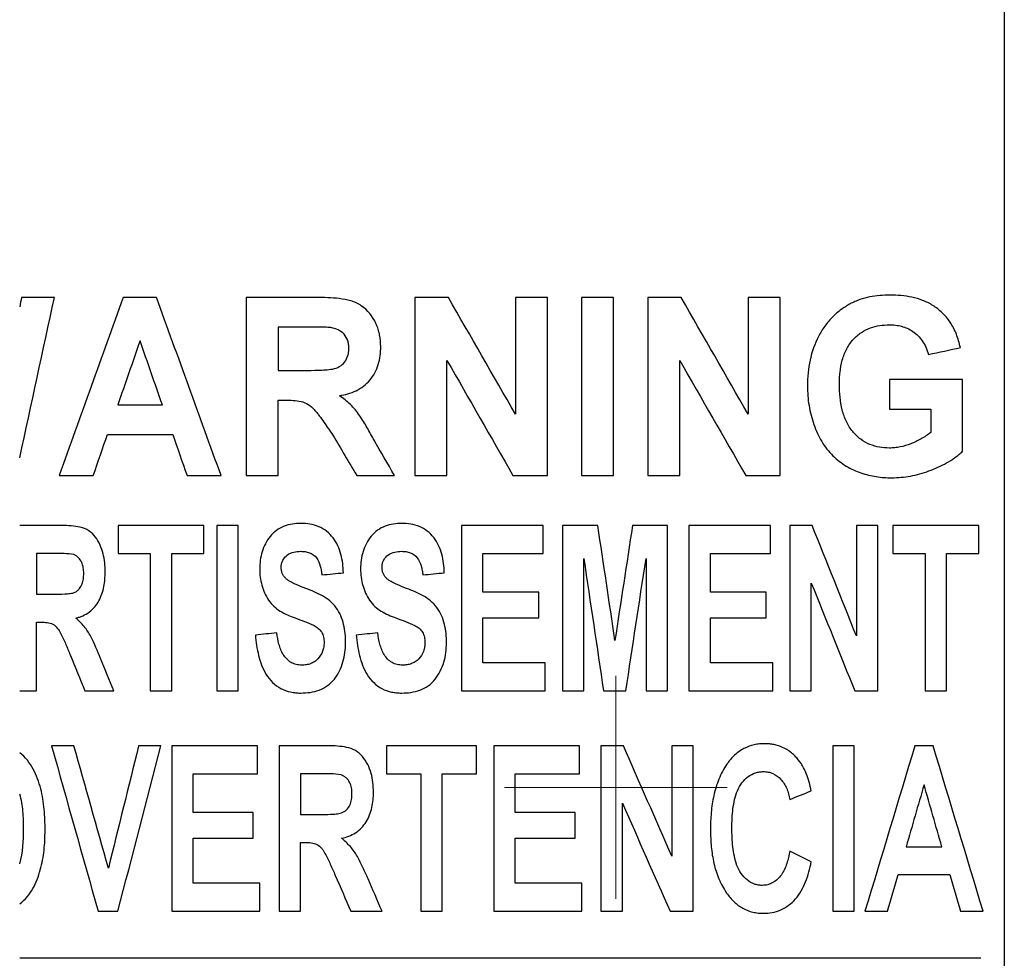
# Paper-space layout '1012-790 Hybird Padfoot' of a CAD drawing. Header units: millimetres. Extents: x 51 to 2966, y 67 to 3970.
# Tile 15 of 115: x 651 to 691, y 1713 to 1751. Entities that reach past the tile are written whole.
import ezdxf

# ---------------------------------------------------------------- set-up
doc = ezdxf.new("R2010")
doc.units = ezdxf.units.MM

# ---------------------------------------------------------------- blocks, each defined once
blk = doc.blocks.new('SW_CENTERMARKSYMBOL_19')
at = {"color": 0, "linetype": 'Continuous', "lineweight": 0}
for p, q in [((0, 2.5), (0, 4.5)), ((0, 0), (0, 2.5)), ((-2.5, 0), (-4.5, 0)), ((0, 0), (-2.5, 0)), ((0, 0), (0, -2.5)), ((0, 0), (2.5, 0)), ((2.5, 0), (4.5, 0)), ((0, -2.5), (0, -4.5))]:
    blk.add_line(p, q, dxfattribs=at)

psp = doc.layouts.new('1012-790 Hybird Padfoot')

# ---------------------------------------------------------------- linework, layer by layer
at = {"color": 7, "linetype": 'Continuous', "lineweight": 25}
for p, q in [((691.086, 1769.201), (691.086, 1558.926)), ((660.453, 1740.044), (660.453, 1732.853)), ((667.275, 1740.044), (667.275, 1732.853)), ((671.332, 1740.044), (671.332, 1735.327)), ((672.623, 1732.853), (672.623, 1740.044)), ((674.006, 1740.044), (674.006, 1732.853)), ((675.296, 1732.853), (675.296, 1740.044)), ((676.679, 1740.044), (676.679, 1732.853)), ((680.736, 1740.044), (680.736, 1735.327)), ((682.027, 1732.853), (682.027, 1740.044)), ((661.743, 1738.846), (661.743, 1737.094)), ((668.566, 1732.853), (668.566, 1737.502)), ((677.97, 1732.853), (677.97, 1737.502)), ((686.452, 1736.725), (686.452, 1735.527)), ((689.402, 1733.837), (689.402, 1736.725)), ((661.743, 1732.853), (661.743, 1735.896)), ((688.112, 1735.527), (688.112, 1734.589)), ((655.277, 1730.831), (655.277, 1729.703)), ((658.746, 1729.703), (658.746, 1730.831)), ((659.267, 1730.831), (659.267, 1724.153)), ((660.134, 1724.153), (660.134, 1730.831)), ((669.153, 1730.831), (669.153, 1724.153)), ((672.448, 1729.703), (672.448, 1730.831)), ((673.229, 1730.831), (673.229, 1724.153)), ((677.478, 1724.153), (677.478, 1730.831)), ((678.346, 1730.831), (678.346, 1724.153)), ((681.641, 1729.703), (681.641, 1730.831)), ((682.422, 1730.831), (682.422, 1724.153)), ((685.11, 1730.831), (685.11, 1726.371)), ((685.977, 1724.153), (685.977, 1730.831)), ((686.584, 1730.831), (686.584, 1729.703)), ((690.053, 1729.703), (690.053, 1730.831)), ((651.982, 1729.703), (651.982, 1728.056)), ((656.578, 1729.703), (656.578, 1724.153)), ((657.446, 1724.153), (657.446, 1729.703)), ((670.02, 1728.142), (670.02, 1729.703)), ((674.096, 1724.153), (674.096, 1729.496)), ((676.611, 1729.496), (676.611, 1724.153)), ((679.213, 1728.142), (679.213, 1729.703)), ((687.885, 1729.703), (687.885, 1724.153)), ((688.752, 1724.153), (688.752, 1729.703)), ((683.289, 1724.153), (683.289, 1728.508)), ((672.275, 1727.102), (672.275, 1728.142)), ((681.468, 1727.102), (681.468, 1728.142)), ((670.02, 1725.28), (670.02, 1727.102)), ((679.213, 1725.28), (679.213, 1727.102)), ((651.982, 1724.153), (651.982, 1726.928)), ((672.535, 1724.153), (672.535, 1725.28)), ((681.728, 1724.153), (681.728, 1725.28)), ((657.446, 1721.935), (657.446, 1715.257)), ((660.914, 1720.807), (660.914, 1721.935)), ((661.782, 1721.935), (661.782, 1715.257)), ((666.118, 1721.935), (666.118, 1720.807)), ((669.76, 1720.807), (669.76, 1721.935)), ((670.454, 1721.935), (670.454, 1715.257)), ((673.923, 1720.807), (673.923, 1721.935)), ((674.79, 1721.935), (674.79, 1715.257)), ((677.652, 1721.935), (677.652, 1717.475)), ((678.519, 1715.257), (678.519, 1721.935)), ((684.156, 1721.935), (684.156, 1715.257)), ((685.023, 1715.257), (685.023, 1721.935)), ((658.313, 1719.246), (658.313, 1720.807)), ((662.649, 1720.807), (662.649, 1719.16)), ((667.505, 1720.807), (667.505, 1715.257)), ((668.373, 1715.257), (668.373, 1720.807)), ((671.321, 1719.246), (671.321, 1720.807)), ((675.657, 1715.257), (675.657, 1719.612)), ((660.741, 1718.206), (660.741, 1719.246)), ((673.749, 1718.206), (673.749, 1719.246)), ((658.313, 1716.384), (658.313, 1718.206)), ((662.649, 1715.257), (662.649, 1718.032)), ((671.321, 1716.384), (671.321, 1718.206)), ((661.001, 1715.257), (661.001, 1716.384)), ((674.01, 1715.257), (674.01, 1716.384))]:
    psp.add_line(p, q, dxfattribs=at)
for points, knots in [([(686.459, 1740.137), (686.325, 1740.134), (686.191, 1740.132), (685.921, 1740.109), (685.786, 1740.089), (685.516, 1740.035), (685.381, 1740.001), (685.181, 1739.931), (685.115, 1739.906), (684.985, 1739.848), (684.92, 1739.815), (684.856, 1739.781)], [0, 0, 0, 0, 0.25, 0.25, 0.5, 0.5, 0.75, 0.75, 0.875, 0.875, 1, 1, 1, 1]), ([(689.31, 1738.016), (689.289, 1738.111), (689.268, 1738.206), (689.215, 1738.387), (689.183, 1738.475), (689.08, 1738.731), (688.995, 1738.894), (688.803, 1739.184), (688.694, 1739.311), (688.459, 1739.54), (688.332, 1739.638), (688.068, 1739.803), (687.929, 1739.869), (687.645, 1739.977), (687.501, 1740.018), (687.209, 1740.081), (687.062, 1740.103), (686.763, 1740.131), (686.611, 1740.134), (686.459, 1740.137)], [0, 0, 0, 0, 0.0625, 0.0625, 0.125, 0.125, 0.25, 0.25, 0.375, 0.375, 0.5, 0.5, 0.625, 0.625, 0.75, 0.75, 0.875, 0.875, 1, 1, 1, 1]), ([(665.892, 1738.052), (665.886, 1738.213), (665.878, 1738.374), (665.816, 1738.686), (665.766, 1738.841), (665.567, 1739.277), (665.365, 1739.536), (665.04, 1739.752), (664.97, 1739.792), (664.827, 1739.856), (664.754, 1739.882), (664.529, 1739.947), (664.373, 1739.975), (663.908, 1740.034), (663.594, 1740.042), (663.279, 1740.044)], [0, 0, 0, 0, 0.125, 0.125, 0.25, 0.25, 0.5, 0.5, 0.5625, 0.5625, 0.625, 0.625, 0.75, 0.75, 1, 1, 1, 1]), ([(684.856, 1739.781), (684.729, 1739.709), (684.604, 1739.633), (684.365, 1739.455), (684.25, 1739.357), (684.031, 1739.138), (683.928, 1739.014), (683.739, 1738.754), (683.655, 1738.616), (683.43, 1738.174), (683.312, 1737.847), (683.203, 1737.343), (683.176, 1737.171), (683.141, 1736.823), (683.136, 1736.648), (683.133, 1736.473)], [0, 0, 0, 0, 0.125, 0.125, 0.25, 0.25, 0.375, 0.375, 0.5, 0.5, 0.75, 0.75, 0.875, 0.875, 1, 1, 1, 1]), ([(684.424, 1736.532), (684.425, 1736.616), (684.426, 1736.699), (684.434, 1736.864), (684.441, 1736.947), (684.469, 1737.192), (684.497, 1737.354), (684.586, 1737.672), (684.643, 1737.825), (684.792, 1738.104), (684.882, 1738.233), (685.082, 1738.454), (685.194, 1738.548), (685.428, 1738.705), (685.55, 1738.765), (685.801, 1738.857), (685.93, 1738.89), (686.186, 1738.929), (686.315, 1738.934), (686.443, 1738.938)], [0, 0, 0, 0, 0.0625, 0.0625, 0.125, 0.125, 0.25, 0.25, 0.375, 0.375, 0.5, 0.5, 0.625, 0.625, 0.75, 0.75, 0.875, 0.875, 1, 1, 1, 1]), ([(686.443, 1738.938), (686.526, 1738.937), (686.609, 1738.934), (686.772, 1738.914), (686.852, 1738.9), (687.011, 1738.857), (687.089, 1738.831), (687.243, 1738.763), (687.318, 1738.72), (687.462, 1738.621), (687.53, 1738.566), (687.658, 1738.436), (687.72, 1738.365), (687.827, 1738.208), (687.875, 1738.123), (687.957, 1737.94), (687.99, 1737.84), (688.019, 1737.739)], [0, 0, 0, 0, 0.125, 0.125, 0.25, 0.25, 0.375, 0.375, 0.5, 0.5, 0.625, 0.625, 0.75, 0.75, 0.875, 0.875, 1, 1, 1, 1]), ([(663.88, 1738.823), (663.794, 1738.833), (663.708, 1738.836), (663.536, 1738.84), (663.45, 1738.842), (663.192, 1738.845), (663.02, 1738.846), (662.847, 1738.846)], [0, 0, 0, 0, 0.25, 0.25, 0.5, 0.5, 1, 1, 1, 1]), ([(664.602, 1737.989), (664.6, 1738.04), (664.598, 1738.092), (664.585, 1738.193), (664.574, 1738.242), (664.527, 1738.388), (664.478, 1738.479), (664.341, 1738.632), (664.257, 1738.692), (664.076, 1738.779), (663.979, 1738.802), (663.88, 1738.823)], [0, 0, 0, 0, 0.125, 0.125, 0.25, 0.25, 0.5, 0.5, 0.75, 0.75, 1, 1, 1, 1]), ([(662.791, 1737.094), (662.984, 1737.095), (663.177, 1737.097), (663.466, 1737.106), (663.562, 1737.112), (663.755, 1737.126), (663.851, 1737.134), (664.041, 1737.168), (664.132, 1737.201), (664.3, 1737.296), (664.374, 1737.36), (664.494, 1737.514), (664.537, 1737.604), (664.578, 1737.746), (664.588, 1737.794), (664.599, 1737.891), (664.6, 1737.94), (664.602, 1737.989)], [0, 0, 0, 0, 0.25, 0.25, 0.375, 0.375, 0.5, 0.5, 0.625, 0.625, 0.75, 0.75, 0.875, 0.875, 0.9375, 0.9375, 1, 1, 1, 1]), ([(664.223, 1736.074), (664.338, 1736.095), (664.453, 1736.119), (664.676, 1736.185), (664.786, 1736.225), (664.998, 1736.327), (665.101, 1736.389), (665.289, 1736.531), (665.376, 1736.613), (665.53, 1736.797), (665.596, 1736.896), (665.71, 1737.107), (665.756, 1737.22), (665.827, 1737.451), (665.853, 1737.568), (665.885, 1737.809), (665.889, 1737.931), (665.892, 1738.052)], [0, 0, 0, 0, 0.125, 0.125, 0.25, 0.25, 0.375, 0.375, 0.5, 0.5, 0.625, 0.625, 0.75, 0.75, 0.875, 0.875, 1, 1, 1, 1]), ([(686.443, 1733.959), (686.31, 1733.963), (686.176, 1733.97), (685.913, 1734.018), (685.784, 1734.054), (685.528, 1734.161), (685.402, 1734.232), (685.168, 1734.406), (685.059, 1734.511), (684.86, 1734.748), (684.776, 1734.883), (684.669, 1735.104), (684.637, 1735.181), (684.582, 1735.34), (684.558, 1735.421), (684.495, 1735.667), (684.467, 1735.837), (684.431, 1736.183), (684.426, 1736.358), (684.424, 1736.532)], [0, 0, 0, 0, 0.125, 0.125, 0.25, 0.25, 0.375, 0.375, 0.5, 0.5, 0.625, 0.625, 0.6875, 0.6875, 0.75, 0.75, 0.875, 0.875, 1, 1, 1, 1]), ([(683.133, 1736.473), (683.134, 1736.338), (683.137, 1736.203), (683.159, 1735.937), (683.174, 1735.805), (683.238, 1735.413), (683.306, 1735.155), (683.477, 1734.664), (683.581, 1734.433), (683.774, 1734.114), (683.846, 1734.013), (683.996, 1733.82), (684.076, 1733.732), (684.243, 1733.568), (684.33, 1733.49), (684.512, 1733.352), (684.606, 1733.288), (684.895, 1733.115), (685.092, 1733.024), (685.497, 1732.886), (685.704, 1732.838), (686.016, 1732.79), (686.12, 1732.778), (686.328, 1732.764), (686.432, 1732.763), (686.536, 1732.761)], [0, 0, 0, 0, 0.0625, 0.0625, 0.125, 0.125, 0.25, 0.25, 0.375, 0.375, 0.4375, 0.4375, 0.5, 0.5, 0.5625, 0.5625, 0.625, 0.625, 0.75, 0.75, 0.875, 0.875, 0.9375, 0.9375, 1, 1, 1, 1]), ([(662.036, 1735.896), (662.143, 1735.895), (662.249, 1735.894), (662.461, 1735.878), (662.567, 1735.866), (662.88, 1735.795), (663.06, 1735.669), (663.24, 1735.474), (663.274, 1735.433), (663.341, 1735.349), (663.374, 1735.308), (663.471, 1735.18), (663.533, 1735.093), (663.718, 1734.832), (663.838, 1734.655), (663.958, 1734.478)], [0, 0, 0, 0, 0.125, 0.125, 0.25, 0.25, 0.5, 0.5, 0.5625, 0.5625, 0.625, 0.625, 0.75, 0.75, 1, 1, 1, 1]), ([(665.621, 1734.276), (665.53, 1734.446), (665.439, 1734.616), (665.294, 1734.867), (665.244, 1734.949), (665.144, 1735.114), (665.093, 1735.196), (664.983, 1735.354), (664.927, 1735.432), (664.804, 1735.579), (664.738, 1735.648), (664.6, 1735.782), (664.528, 1735.845), (664.379, 1735.964), (664.301, 1736.019), (664.223, 1736.074)], [0, 0, 0, 0, 0.25, 0.25, 0.375, 0.375, 0.5, 0.5, 0.625, 0.625, 0.75, 0.75, 0.875, 0.875, 1, 1, 1, 1]), ([(688.112, 1734.589), (688.049, 1734.54), (687.986, 1734.492), (687.857, 1734.405), (687.791, 1734.365), (687.59, 1734.254), (687.452, 1734.188), (687.172, 1734.078), (687.029, 1734.034), (686.811, 1733.989), (686.738, 1733.978), (686.591, 1733.964), (686.517, 1733.962), (686.443, 1733.959)], [0, 0, 0, 0, 0.125, 0.125, 0.25, 0.25, 0.5, 0.5, 0.75, 0.75, 0.875, 0.875, 1, 1, 1, 1]), ([(686.536, 1732.761), (686.665, 1732.765), (686.793, 1732.768), (687.048, 1732.789), (687.175, 1732.807), (687.553, 1732.877), (687.801, 1732.948), (688.285, 1733.127), (688.523, 1733.234), (688.867, 1733.424), (688.979, 1733.495), (689.142, 1733.611), (689.196, 1733.651), (689.301, 1733.74), (689.352, 1733.788), (689.402, 1733.837)], [0, 0, 0, 0, 0.125, 0.125, 0.25, 0.25, 0.5, 0.5, 0.75, 0.75, 0.875, 0.875, 0.9375, 0.9375, 1, 1, 1, 1]), ([(654.757, 1728.961), (654.755, 1729.085), (654.752, 1729.208), (654.725, 1729.452), (654.703, 1729.573), (654.612, 1729.93), (654.512, 1730.165), (654.285, 1730.463), (654.199, 1730.551), (653.99, 1730.69), (653.871, 1730.732), (653.628, 1730.79), (653.504, 1730.806), (653.257, 1730.828), (653.132, 1730.83), (653.008, 1730.831)], [0, 0, 0, 0, 0.125, 0.125, 0.25, 0.25, 0.5, 0.5, 0.625, 0.625, 0.75, 0.75, 0.875, 0.875, 1, 1, 1, 1]), ([(662.664, 1730.917), (662.548, 1730.914), (662.433, 1730.91), (662.207, 1730.873), (662.094, 1730.844), (661.876, 1730.76), (661.774, 1730.704), (661.585, 1730.566), (661.499, 1730.484), (661.351, 1730.303), (661.287, 1730.202), (661.18, 1729.993), (661.135, 1729.885), (661.066, 1729.66), (661.041, 1729.543), (661.007, 1729.31), (661.004, 1729.192), (661.001, 1729.073)], [0, 0, 0, 0, 0.125, 0.125, 0.25, 0.25, 0.375, 0.375, 0.5, 0.5, 0.625, 0.625, 0.75, 0.75, 0.875, 0.875, 1, 1, 1, 1]), ([(664.383, 1728.923), (664.378, 1729.048), (664.371, 1729.174), (664.339, 1729.421), (664.317, 1729.543), (664.251, 1729.784), (664.21, 1729.904), (664.105, 1730.13), (664.041, 1730.236), (663.888, 1730.434), (663.801, 1730.521), (663.608, 1730.673), (663.499, 1730.736), (663.273, 1730.832), (663.153, 1730.864), (662.911, 1730.908), (662.787, 1730.915), (662.664, 1730.917)], [0, 0, 0, 0, 0.125, 0.125, 0.25, 0.25, 0.375, 0.375, 0.5, 0.5, 0.625, 0.625, 0.75, 0.75, 0.875, 0.875, 1, 1, 1, 1]), ([(666.74, 1730.917), (666.626, 1730.914), (666.511, 1730.91), (666.287, 1730.874), (666.175, 1730.846), (665.959, 1730.763), (665.857, 1730.708), (665.668, 1730.572), (665.582, 1730.491), (665.432, 1730.31), (665.367, 1730.209), (665.258, 1730), (665.213, 1729.891), (665.143, 1729.664), (665.117, 1729.547), (665.084, 1729.312), (665.08, 1729.192), (665.077, 1729.073)], [0, 0, 0, 0, 0.125, 0.125, 0.25, 0.25, 0.375, 0.375, 0.5, 0.5, 0.625, 0.625, 0.75, 0.75, 0.875, 0.875, 1, 1, 1, 1]), ([(668.459, 1728.923), (668.453, 1729.05), (668.446, 1729.176), (668.414, 1729.426), (668.391, 1729.549), (668.325, 1729.792), (668.283, 1729.913), (668.176, 1730.139), (668.111, 1730.245), (667.957, 1730.442), (667.87, 1730.528), (667.676, 1730.677), (667.568, 1730.739), (667.344, 1730.833), (667.225, 1730.866), (666.984, 1730.909), (666.862, 1730.915), (666.74, 1730.917)], [0, 0, 0, 0, 0.125, 0.125, 0.25, 0.25, 0.375, 0.375, 0.5, 0.5, 0.625, 0.625, 0.75, 0.75, 0.875, 0.875, 1, 1, 1, 1]), ([(661.868, 1729.153), (661.871, 1729.201), (661.873, 1729.249), (661.893, 1729.342), (661.911, 1729.387), (661.978, 1729.515), (662.044, 1729.588), (662.198, 1729.7), (662.288, 1729.737), (662.471, 1729.783), (662.566, 1729.788), (662.661, 1729.79)], [0, 0, 0, 0, 0.125, 0.125, 0.25, 0.25, 0.5, 0.5, 0.75, 0.75, 1, 1, 1, 1]), ([(662.661, 1729.79), (662.72, 1729.788), (662.78, 1729.785), (662.896, 1729.768), (662.953, 1729.755), (663.12, 1729.691), (663.224, 1729.618), (663.367, 1729.425), (663.415, 1729.311), (663.465, 1729.136), (663.477, 1729.077), (663.5, 1728.957), (663.509, 1728.897), (663.516, 1728.836)], [0, 0, 0, 0, 0.125, 0.125, 0.25, 0.25, 0.5, 0.5, 0.75, 0.75, 0.875, 0.875, 1, 1, 1, 1]), ([(665.944, 1729.153), (665.946, 1729.202), (665.949, 1729.25), (665.97, 1729.343), (665.988, 1729.389), (666.056, 1729.518), (666.122, 1729.591), (666.277, 1729.702), (666.366, 1729.738), (666.548, 1729.783), (666.643, 1729.788), (666.737, 1729.79)], [0, 0, 0, 0, 0.125, 0.125, 0.25, 0.25, 0.5, 0.5, 0.75, 0.75, 1, 1, 1, 1]), ([(666.737, 1729.79), (666.796, 1729.788), (666.855, 1729.785), (666.97, 1729.769), (667.026, 1729.755), (667.192, 1729.693), (667.296, 1729.622), (667.441, 1729.429), (667.489, 1729.314), (667.541, 1729.139), (667.553, 1729.079), (667.576, 1728.958), (667.584, 1728.897), (667.592, 1728.836)], [0, 0, 0, 0, 0.125, 0.125, 0.25, 0.25, 0.5, 0.5, 0.75, 0.75, 0.875, 0.875, 1, 1, 1, 1]), ([(653.486, 1729.655), (653.362, 1729.689), (653.233, 1729.692), (652.977, 1729.703), (652.849, 1729.702), (652.72, 1729.703)], [0, 0, 0, 0, 0.5, 0.5, 1, 1, 1, 1]), ([(653.89, 1728.897), (653.888, 1728.974), (653.885, 1729.05), (653.86, 1729.201), (653.84, 1729.275), (653.776, 1729.413), (653.732, 1729.477), (653.65, 1729.558), (653.62, 1729.583), (653.556, 1729.624), (653.521, 1729.639), (653.486, 1729.655)], [0, 0, 0, 0, 0.25, 0.25, 0.5, 0.5, 0.75, 0.75, 0.875, 0.875, 1, 1, 1, 1]), ([(661.001, 1729.073), (661.004, 1728.962), (661.007, 1728.851), (661.036, 1728.634), (661.058, 1728.526), (661.118, 1728.314), (661.156, 1728.209), (661.246, 1728.007), (661.298, 1727.91), (661.422, 1727.728), (661.493, 1727.643), (661.652, 1727.494), (661.739, 1727.43), (662.021, 1727.26), (662.224, 1727.178), (662.428, 1727.1)], [0, 0, 0, 0, 0.125, 0.125, 0.25, 0.25, 0.375, 0.375, 0.5, 0.5, 0.625, 0.625, 0.75, 0.75, 1, 1, 1, 1]), ([(662.046, 1728.703), (662.019, 1728.734), (661.991, 1728.765), (661.945, 1728.835), (661.927, 1728.871), (661.897, 1728.948), (661.885, 1728.988), (661.872, 1729.07), (661.87, 1729.112), (661.868, 1729.153)], [0, 0, 0, 0, 0.25, 0.25, 0.5, 0.5, 0.75, 0.75, 1, 1, 1, 1]), ([(665.077, 1729.073), (665.08, 1728.961), (665.083, 1728.85), (665.113, 1728.63), (665.135, 1728.522), (665.196, 1728.309), (665.234, 1728.203), (665.325, 1728.001), (665.377, 1727.904), (665.502, 1727.722), (665.574, 1727.637), (665.733, 1727.49), (665.821, 1727.427), (666.101, 1727.258), (666.302, 1727.178), (666.504, 1727.1)], [0, 0, 0, 0, 0.125, 0.125, 0.25, 0.25, 0.375, 0.375, 0.5, 0.5, 0.625, 0.625, 0.75, 0.75, 1, 1, 1, 1]), ([(666.122, 1728.703), (666.095, 1728.734), (666.068, 1728.765), (666.021, 1728.834), (666.003, 1728.871), (665.973, 1728.947), (665.961, 1728.988), (665.948, 1729.07), (665.946, 1729.112), (665.944, 1729.153)], [0, 0, 0, 0, 0.25, 0.25, 0.5, 0.5, 0.75, 0.75, 1, 1, 1, 1]), ([(652.681, 1728.056), (652.828, 1728.057), (652.975, 1728.059), (653.194, 1728.07), (653.267, 1728.077), (653.412, 1728.096), (653.486, 1728.11), (653.582, 1728.161), (653.613, 1728.182), (653.669, 1728.228), (653.694, 1728.254), (653.762, 1728.34), (653.798, 1728.403), (653.85, 1728.538), (653.866, 1728.61), (653.886, 1728.752), (653.888, 1728.825), (653.89, 1728.897)], [0, 0, 0, 0, 0.25, 0.25, 0.375, 0.375, 0.5, 0.5, 0.5625, 0.5625, 0.625, 0.625, 0.75, 0.75, 0.875, 0.875, 1, 1, 1, 1]), ([(653.574, 1727.096), (653.623, 1727.108), (653.672, 1727.12), (653.768, 1727.15), (653.814, 1727.168), (653.952, 1727.228), (654.04, 1727.28), (654.202, 1727.4), (654.273, 1727.47), (654.401, 1727.624), (654.459, 1727.708), (654.602, 1727.973), (654.666, 1728.167), (654.723, 1728.461), (654.737, 1728.56), (654.753, 1728.759), (654.755, 1728.86), (654.757, 1728.961)], [0, 0, 0, 0, 0.0625, 0.0625, 0.125, 0.125, 0.25, 0.25, 0.375, 0.375, 0.5, 0.5, 0.75, 0.75, 0.875, 0.875, 1, 1, 1, 1]), ([(662.862, 1728.29), (662.718, 1728.343), (662.576, 1728.399), (662.366, 1728.494), (662.297, 1728.528), (662.198, 1728.586), (662.165, 1728.607), (662.103, 1728.651), (662.074, 1728.677), (662.046, 1728.703)], [0, 0, 0, 0, 0.5, 0.5, 0.75, 0.75, 0.875, 0.875, 1, 1, 1, 1]), ([(666.938, 1728.29), (666.794, 1728.343), (666.652, 1728.399), (666.442, 1728.494), (666.374, 1728.528), (666.274, 1728.586), (666.241, 1728.606), (666.179, 1728.651), (666.15, 1728.677), (666.122, 1728.703)], [0, 0, 0, 0, 0.5, 0.5, 0.75, 0.75, 0.875, 0.875, 1, 1, 1, 1]), ([(664.47, 1726.092), (664.468, 1726.218), (664.466, 1726.343), (664.44, 1726.59), (664.42, 1726.713), (664.363, 1726.954), (664.323, 1727.075), (664.222, 1727.303), (664.16, 1727.411), (664.014, 1727.613), (663.931, 1727.705), (663.743, 1727.862), (663.64, 1727.931), (663.425, 1728.051), (663.315, 1728.104), (663.091, 1728.203), (662.976, 1728.247), (662.862, 1728.29)], [0, 0, 0, 0, 0.125, 0.125, 0.25, 0.25, 0.375, 0.375, 0.5, 0.5, 0.625, 0.625, 0.75, 0.75, 0.875, 0.875, 1, 1, 1, 1]), ([(668.546, 1726.092), (668.544, 1726.219), (668.542, 1726.345), (668.515, 1726.594), (668.495, 1726.718), (668.437, 1726.961), (668.396, 1727.083), (668.294, 1727.311), (668.231, 1727.419), (668.084, 1727.62), (668.001, 1727.711), (667.813, 1727.867), (667.71, 1727.935), (667.497, 1728.053), (667.388, 1728.106), (667.165, 1728.203), (667.051, 1728.247), (666.938, 1728.29)], [0, 0, 0, 0, 0.125, 0.125, 0.25, 0.25, 0.375, 0.375, 0.5, 0.5, 0.625, 0.625, 0.75, 0.75, 0.875, 0.875, 1, 1, 1, 1]), ([(654.571, 1725.461), (654.449, 1725.76), (654.324, 1726.06), (654.135, 1726.418), (654.097, 1726.49), (654.01, 1726.624), (653.962, 1726.688), (653.861, 1726.812), (653.808, 1726.872), (653.695, 1726.988), (653.635, 1727.042), (653.574, 1727.096)], [0, 0, 0, 0, 0.5, 0.5, 0.625, 0.625, 0.75, 0.75, 0.875, 0.875, 1, 1, 1, 1]), ([(662.428, 1727.1), (662.557, 1727.052), (662.688, 1727.006), (662.88, 1726.929), (662.944, 1726.903), (663.071, 1726.851), (663.135, 1726.823), (663.258, 1726.762), (663.315, 1726.724), (663.42, 1726.634), (663.468, 1726.581), (663.541, 1726.461), (663.565, 1726.392), (663.596, 1726.254), (663.601, 1726.182), (663.603, 1726.11)], [0, 0, 0, 0, 0.25, 0.25, 0.375, 0.375, 0.5, 0.5, 0.625, 0.625, 0.75, 0.75, 0.875, 0.875, 1, 1, 1, 1]), ([(666.504, 1727.1), (666.633, 1727.052), (666.762, 1727.006), (667.017, 1726.905), (667.146, 1726.855), (667.33, 1726.764), (667.387, 1726.727), (667.493, 1726.638), (667.541, 1726.584), (667.615, 1726.465), (667.64, 1726.396), (667.672, 1726.256), (667.677, 1726.183), (667.679, 1726.11)], [0, 0, 0, 0, 0.25, 0.25, 0.5, 0.5, 0.625, 0.625, 0.75, 0.75, 0.875, 0.875, 1, 1, 1, 1]), ([(652.169, 1726.928), (652.25, 1726.928), (652.331, 1726.925), (652.49, 1726.903), (652.571, 1726.888), (652.712, 1726.808), (652.772, 1726.752), (652.875, 1726.627), (652.918, 1726.56), (652.993, 1726.418), (653.027, 1726.345), (653.094, 1726.199), (653.128, 1726.125), (653.224, 1725.904), (653.284, 1725.755), (653.345, 1725.606)], [0, 0, 0, 0, 0.125, 0.125, 0.25, 0.25, 0.375, 0.375, 0.5, 0.5, 0.625, 0.625, 0.75, 0.75, 1, 1, 1, 1]), ([(660.828, 1726.408), (660.84, 1726.269), (660.853, 1726.13), (660.895, 1725.857), (660.923, 1725.722), (660.988, 1725.455), (661.029, 1725.324), (661.13, 1725.066), (661.19, 1724.938), (661.337, 1724.7), (661.422, 1724.59), (661.624, 1724.394), (661.735, 1724.313), (661.98, 1724.183), (662.113, 1724.138), (662.316, 1724.094), (662.384, 1724.083), (662.523, 1724.07), (662.593, 1724.068), (662.662, 1724.066)], [0, 0, 0, 0, 0.125, 0.125, 0.25, 0.25, 0.375, 0.375, 0.5, 0.5, 0.625, 0.625, 0.75, 0.75, 0.875, 0.875, 0.9375, 0.9375, 1, 1, 1, 1]), ([(662.699, 1725.194), (662.624, 1725.196), (662.549, 1725.201), (662.405, 1725.237), (662.333, 1725.263), (662.203, 1725.339), (662.143, 1725.386), (662.038, 1725.496), (661.992, 1725.556), (661.913, 1725.686), (661.88, 1725.756), (661.824, 1725.898), (661.799, 1725.97), (661.738, 1726.19), (661.714, 1726.342), (661.695, 1726.495)], [0, 0, 0, 0, 0.125, 0.125, 0.25, 0.25, 0.375, 0.375, 0.5, 0.5, 0.625, 0.625, 0.75, 0.75, 1, 1, 1, 1]), ([(664.904, 1726.408), (664.916, 1726.268), (664.929, 1726.128), (664.972, 1725.853), (665, 1725.717), (665.066, 1725.449), (665.107, 1725.317), (665.21, 1725.058), (665.271, 1724.929), (665.419, 1724.692), (665.505, 1724.582), (665.707, 1724.388), (665.819, 1724.308), (666.062, 1724.181), (666.195, 1724.136), (666.395, 1724.093), (666.463, 1724.083), (666.601, 1724.07), (666.67, 1724.068), (666.738, 1724.066)], [0, 0, 0, 0, 0.125, 0.125, 0.25, 0.25, 0.375, 0.375, 0.5, 0.5, 0.625, 0.625, 0.75, 0.75, 0.875, 0.875, 0.9375, 0.9375, 1, 1, 1, 1]), ([(666.775, 1725.194), (666.701, 1725.196), (666.627, 1725.201), (666.483, 1725.236), (666.412, 1725.262), (666.283, 1725.337), (666.222, 1725.382), (666.117, 1725.492), (666.071, 1725.552), (665.991, 1725.682), (665.958, 1725.752), (665.901, 1725.894), (665.876, 1725.966), (665.814, 1726.187), (665.791, 1726.341), (665.771, 1726.495)], [0, 0, 0, 0, 0.125, 0.125, 0.25, 0.25, 0.375, 0.375, 0.5, 0.5, 0.625, 0.625, 0.75, 0.75, 1, 1, 1, 1]), ([(662.662, 1724.066), (662.789, 1724.069), (662.915, 1724.074), (663.163, 1724.112), (663.285, 1724.142), (663.524, 1724.231), (663.639, 1724.29), (663.846, 1724.439), (663.939, 1724.532), (664.098, 1724.734), (664.166, 1724.846), (664.283, 1725.077), (664.329, 1725.197), (664.403, 1725.445), (664.429, 1725.574), (664.463, 1725.832), (664.468, 1725.962), (664.47, 1726.092)], [0, 0, 0, 0, 0.125, 0.125, 0.25, 0.25, 0.375, 0.375, 0.5, 0.5, 0.625, 0.625, 0.75, 0.75, 0.875, 0.875, 1, 1, 1, 1]), ([(663.603, 1726.11), (663.6, 1726.049), (663.598, 1725.988), (663.58, 1725.869), (663.564, 1725.811), (663.499, 1725.638), (663.434, 1725.534), (663.309, 1725.403), (663.263, 1725.365), (663.163, 1725.298), (663.108, 1725.272), (662.996, 1725.23), (662.938, 1725.216), (662.819, 1725.198), (662.759, 1725.195), (662.699, 1725.194)], [0, 0, 0, 0, 0.125, 0.125, 0.25, 0.25, 0.5, 0.5, 0.625, 0.625, 0.75, 0.75, 0.875, 0.875, 1, 1, 1, 1]), ([(666.738, 1724.066), (666.864, 1724.069), (666.989, 1724.074), (667.234, 1724.111), (667.355, 1724.141), (667.591, 1724.227), (667.706, 1724.285), (667.913, 1724.432), (668.007, 1724.523), (668.168, 1724.725), (668.237, 1724.836), (668.355, 1725.069), (668.403, 1725.19), (668.477, 1725.439), (668.504, 1725.569), (668.539, 1725.829), (668.544, 1725.961), (668.546, 1726.092)], [0, 0, 0, 0, 0.125, 0.125, 0.25, 0.25, 0.375, 0.375, 0.5, 0.5, 0.625, 0.625, 0.75, 0.75, 0.875, 0.875, 1, 1, 1, 1]), ([(667.679, 1726.11), (667.676, 1726.048), (667.674, 1725.987), (667.655, 1725.867), (667.639, 1725.808), (667.573, 1725.634), (667.507, 1725.53), (667.382, 1725.4), (667.335, 1725.362), (667.235, 1725.296), (667.18, 1725.27), (667.069, 1725.229), (667.011, 1725.215), (666.894, 1725.198), (666.834, 1725.195), (666.775, 1725.194)], [0, 0, 0, 0, 0.125, 0.125, 0.25, 0.25, 0.5, 0.5, 0.625, 0.625, 0.75, 0.75, 0.875, 0.875, 1, 1, 1, 1]), ([(665.597, 1720.065), (665.594, 1720.194), (665.59, 1720.322), (665.56, 1720.575), (665.536, 1720.7), (665.433, 1721.069), (665.319, 1721.308), (665.071, 1721.599), (664.975, 1721.685), (664.756, 1721.809), (664.635, 1721.845), (664.39, 1721.898), (664.266, 1721.912), (664.017, 1721.932), (663.891, 1721.934), (663.765, 1721.935)], [0, 0, 0, 0, 0.125, 0.125, 0.25, 0.25, 0.5, 0.5, 0.625, 0.625, 0.75, 0.75, 0.875, 0.875, 1, 1, 1, 1]), ([(681.415, 1722.021), (681.343, 1722.019), (681.271, 1722.016), (681.127, 1722.003), (681.055, 1721.992), (680.842, 1721.945), (680.7, 1721.894), (680.432, 1721.754), (680.306, 1721.665), (680.13, 1721.504), (680.074, 1721.446), (679.969, 1721.322), (679.921, 1721.256), (679.873, 1721.189)], [0, 0, 0, 0, 0.125, 0.125, 0.25, 0.25, 0.5, 0.5, 0.75, 0.75, 0.875, 0.875, 1, 1, 1, 1]), ([(682.735, 1721.408), (682.69, 1721.456), (682.645, 1721.505), (682.552, 1721.596), (682.503, 1721.637), (682.352, 1721.754), (682.243, 1721.821), (682.017, 1721.924), (681.901, 1721.961), (681.722, 1721.998), (681.661, 1722.007), (681.539, 1722.018), (681.477, 1722.02), (681.415, 1722.021)], [0, 0, 0, 0, 0.125, 0.125, 0.25, 0.25, 0.5, 0.5, 0.75, 0.75, 0.875, 0.875, 1, 1, 1, 1]), ([(652.329, 1718.528), (652.327, 1718.811), (652.32, 1719.093), (652.267, 1719.651), (652.225, 1719.928), (652.119, 1720.336), (652.078, 1720.472), (651.978, 1720.739), (651.919, 1720.871), (651.713, 1721.245), (651.535, 1721.477), (651.303, 1721.651)], [0, 0, 0, 0, 0.25, 0.25, 0.5, 0.5, 0.625, 0.625, 0.75, 0.75, 1, 1, 1, 1]), ([(683.289, 1720.114), (683.262, 1720.233), (683.235, 1720.352), (683.169, 1720.585), (683.131, 1720.7), (683.041, 1720.921), (682.99, 1721.027), (682.903, 1721.177), (682.873, 1721.226), (682.806, 1721.32), (682.77, 1721.364), (682.735, 1721.408)], [0, 0, 0, 0, 0.25, 0.25, 0.5, 0.5, 0.75, 0.75, 0.875, 0.875, 1, 1, 1, 1]), ([(679.873, 1721.189), (679.812, 1721.095), (679.751, 1721), (679.644, 1720.801), (679.596, 1720.697), (679.466, 1720.376), (679.401, 1720.155), (679.299, 1719.704), (679.265, 1719.472), (679.222, 1719.006), (679.217, 1718.772), (679.213, 1718.538)], [0, 0, 0, 0, 0.125, 0.125, 0.25, 0.25, 0.5, 0.5, 0.75, 0.75, 1, 1, 1, 1]), ([(664.29, 1720.759), (664.154, 1720.793), (664.014, 1720.796), (663.734, 1720.807), (663.594, 1720.806), (663.454, 1720.807)], [0, 0, 0, 0, 0.5, 0.5, 1, 1, 1, 1]), ([(664.73, 1720.001), (664.729, 1720.081), (664.725, 1720.16), (664.694, 1720.314), (664.671, 1720.392), (664.598, 1720.53), (664.548, 1720.592), (664.46, 1720.668), (664.429, 1720.692), (664.362, 1720.73), (664.326, 1720.745), (664.29, 1720.759)], [0, 0, 0, 0, 0.25, 0.25, 0.5, 0.5, 0.75, 0.75, 0.875, 0.875, 1, 1, 1, 1]), ([(680.08, 1718.623), (680.081, 1718.751), (680.083, 1718.878), (680.096, 1719.133), (680.107, 1719.26), (680.14, 1719.513), (680.16, 1719.639), (680.218, 1719.884), (680.255, 1720.006), (680.353, 1720.237), (680.414, 1720.344), (680.561, 1720.536), (680.643, 1720.621), (680.826, 1720.761), (680.928, 1720.812), (681.083, 1720.863), (681.136, 1720.875), (681.244, 1720.89), (681.298, 1720.892), (681.352, 1720.894)], [0, 0, 0, 0, 0.125, 0.125, 0.25, 0.25, 0.375, 0.375, 0.5, 0.5, 0.625, 0.625, 0.75, 0.75, 0.875, 0.875, 0.9375, 0.9375, 1, 1, 1, 1]), ([(681.352, 1720.894), (681.418, 1720.891), (681.483, 1720.888), (681.611, 1720.863), (681.673, 1720.842), (681.856, 1720.759), (681.966, 1720.679), (682.158, 1720.471), (682.235, 1720.346), (682.324, 1720.138), (682.349, 1720.066), (682.39, 1719.918), (682.406, 1719.842), (682.422, 1719.767)], [0, 0, 0, 0, 0.125, 0.125, 0.25, 0.25, 0.5, 0.5, 0.75, 0.75, 0.875, 0.875, 1, 1, 1, 1]), ([(651.462, 1718.58), (651.461, 1718.698), (651.461, 1718.816), (651.452, 1719.052), (651.443, 1719.17), (651.424, 1719.406), (651.409, 1719.523), (651.368, 1719.755), (651.341, 1719.87), (651.303, 1719.982)], [0, 0, 0, 0, 0.25, 0.25, 0.5, 0.5, 0.75, 0.75, 1, 1, 1, 1]), ([(663.412, 1719.16), (663.562, 1719.161), (663.713, 1719.162), (663.938, 1719.173), (664.013, 1719.177), (664.162, 1719.193), (664.236, 1719.202), (664.383, 1719.253), (664.45, 1719.294), (664.563, 1719.403), (664.608, 1719.469), (664.677, 1719.61), (664.698, 1719.688), (664.726, 1719.843), (664.729, 1719.922), (664.73, 1720.001)], [0, 0, 0, 0, 0.25, 0.25, 0.375, 0.375, 0.5, 0.5, 0.625, 0.625, 0.75, 0.75, 0.875, 0.875, 1, 1, 1, 1]), ([(664.306, 1718.2), (664.406, 1718.223), (664.505, 1718.248), (664.693, 1718.321), (664.784, 1718.367), (665.045, 1718.535), (665.191, 1718.688), (665.413, 1719.041), (665.489, 1719.24), (665.557, 1719.545), (665.572, 1719.648), (665.593, 1719.855), (665.596, 1719.96), (665.597, 1720.065)], [0, 0, 0, 0, 0.125, 0.125, 0.25, 0.25, 0.5, 0.5, 0.75, 0.75, 0.875, 0.875, 1, 1, 1, 1]), ([(681.309, 1716.298), (681.254, 1716.299), (681.2, 1716.301), (681.092, 1716.319), (681.039, 1716.333), (680.882, 1716.386), (680.783, 1716.443), (680.515, 1716.662), (680.374, 1716.874), (680.241, 1717.224), (680.206, 1717.347), (680.153, 1717.598), (680.133, 1717.725), (680.105, 1717.979), (680.096, 1718.107), (680.083, 1718.364), (680.081, 1718.494), (680.08, 1718.623)], [0, 0, 0, 0, 0.0625, 0.0625, 0.125, 0.125, 0.25, 0.25, 0.5, 0.5, 0.625, 0.625, 0.75, 0.75, 0.875, 0.875, 1, 1, 1, 1]), ([(651.303, 1715.556), (651.416, 1715.636), (651.515, 1715.729), (651.693, 1715.934), (651.772, 1716.048), (651.971, 1716.404), (652.062, 1716.663), (652.21, 1717.186), (652.257, 1717.451), (652.302, 1717.853), (652.312, 1717.987), (652.325, 1718.257), (652.327, 1718.393), (652.329, 1718.528)], [0, 0, 0, 0, 0.125, 0.125, 0.25, 0.25, 0.5, 0.5, 0.75, 0.75, 0.875, 0.875, 1, 1, 1, 1]), ([(679.213, 1718.538), (679.217, 1718.31), (679.223, 1718.082), (679.267, 1717.63), (679.303, 1717.406), (679.407, 1716.969), (679.473, 1716.758), (679.6, 1716.457), (679.646, 1716.359), (679.75, 1716.17), (679.809, 1716.079), (679.867, 1715.989)], [0, 0, 0, 0, 0.25, 0.25, 0.5, 0.5, 0.75, 0.75, 0.875, 0.875, 1, 1, 1, 1]), ([(662.84, 1718.032), (662.921, 1718.032), (663.003, 1718.03), (663.163, 1718.007), (663.245, 1717.992), (663.388, 1717.915), (663.448, 1717.857), (663.528, 1717.763), (663.553, 1717.73), (663.599, 1717.662), (663.619, 1717.626), (663.679, 1717.52), (663.714, 1717.446), (663.784, 1717.298), (663.82, 1717.225), (663.923, 1717.002), (663.988, 1716.852), (664.053, 1716.702)], [0, 0, 0, 0, 0.125, 0.125, 0.25, 0.25, 0.375, 0.375, 0.4375, 0.4375, 0.5, 0.5, 0.625, 0.625, 0.75, 0.75, 1, 1, 1, 1]), ([(665.378, 1716.565), (665.312, 1716.717), (665.244, 1716.868), (665.103, 1717.168), (665.029, 1717.316), (664.907, 1717.532), (664.865, 1717.603), (664.77, 1717.737), (664.718, 1717.802), (664.609, 1717.925), (664.552, 1717.984), (664.432, 1718.096), (664.369, 1718.148), (664.306, 1718.2)], [0, 0, 0, 0, 0.25, 0.25, 0.5, 0.5, 0.625, 0.625, 0.75, 0.75, 0.875, 0.875, 1, 1, 1, 1]), ([(682.422, 1717.685), (682.405, 1717.6), (682.388, 1717.515), (682.348, 1717.346), (682.324, 1717.263), (682.269, 1717.1), (682.238, 1717.022), (682.166, 1716.869), (682.125, 1716.796), (682.03, 1716.661), (681.978, 1716.6), (681.863, 1716.492), (681.8, 1716.446), (681.669, 1716.37), (681.599, 1716.344), (681.455, 1716.305), (681.382, 1716.3), (681.309, 1716.298)], [0, 0, 0, 0, 0.125, 0.125, 0.25, 0.25, 0.375, 0.375, 0.5, 0.5, 0.625, 0.625, 0.75, 0.75, 0.875, 0.875, 1, 1, 1, 1]), ([(681.35, 1715.17), (681.469, 1715.174), (681.588, 1715.18), (681.822, 1715.225), (681.938, 1715.259), (682.163, 1715.356), (682.269, 1715.418), (682.471, 1715.567), (682.567, 1715.653), (682.823, 1715.948), (682.958, 1716.19), (683.11, 1716.573), (683.154, 1716.705), (683.229, 1716.975), (683.259, 1717.113), (683.289, 1717.252)], [0, 0, 0, 0, 0.125, 0.125, 0.25, 0.25, 0.375, 0.375, 0.5, 0.5, 0.75, 0.75, 0.875, 0.875, 1, 1, 1, 1]), ([(679.867, 1715.989), (679.914, 1715.925), (679.96, 1715.862), (680.059, 1715.743), (680.112, 1715.688), (680.276, 1715.533), (680.397, 1715.443), (680.655, 1715.302), (680.789, 1715.252), (680.996, 1715.202), (681.066, 1715.189), (681.208, 1715.174), (681.279, 1715.172), (681.35, 1715.17)], [0, 0, 0, 0, 0.125, 0.125, 0.25, 0.25, 0.5, 0.5, 0.75, 0.75, 0.875, 0.875, 1, 1, 1, 1]), ([(690.14, 1713.353), (688.862, 1713.353), (687.528, 1713.353), (684.749, 1713.353), (683.303, 1713.353), (681.05, 1713.353), (680.285, 1713.353), (678.742, 1713.353), (677.961, 1713.353), (675.593, 1713.353), (673.98, 1713.353), (670.684, 1713.353), (669.001, 1713.353), (666.424, 1713.353), (665.556, 1713.353), (663.802, 1713.353), (662.92, 1713.353), (660.269, 1713.353), (658.49, 1713.353), (654.913, 1713.353), (653.113, 1713.353), (651.303, 1713.353)], [0, 0, 0, 0, 0.125, 0.125, 0.25, 0.25, 0.3125, 0.3125, 0.375, 0.375, 0.5, 0.5, 0.625, 0.625, 0.6875, 0.6875, 0.75, 0.75, 0.875, 0.875, 1, 1, 1, 1])]:
    psp.add_open_spline(points, degree=3, knots=knots, dxfattribs=at)
for points in [[(651.382, 1740.044), (651.355, 1739.916), (651.329, 1739.789), (651.303, 1739.661)], [(651.303, 1733.562), (651.772, 1735.723), (652.24, 1737.883), (652.708, 1740.044)], [(652.708, 1740.044), (652.266, 1740.044), (651.824, 1740.044), (651.382, 1740.044)], [(655.487, 1740.044), (654.622, 1737.647), (653.757, 1735.25), (652.893, 1732.853)], [(656.831, 1740.044), (656.384, 1740.044), (655.936, 1740.044), (655.487, 1740.044)], [(659.439, 1732.853), (658.57, 1735.249), (657.701, 1737.646), (656.831, 1740.044)], [(663.279, 1740.044), (662.342, 1740.044), (661.4, 1740.044), (660.453, 1740.044)], [(668.625, 1740.044), (668.177, 1740.044), (667.727, 1740.044), (667.275, 1740.044)], [(671.332, 1735.327), (670.432, 1736.894), (669.53, 1738.467), (668.625, 1740.044)], [(672.623, 1740.044), (672.195, 1740.044), (671.764, 1740.044), (671.332, 1740.044)], [(675.296, 1740.044), (674.869, 1740.044), (674.438, 1740.044), (674.006, 1740.044)], [(678.029, 1740.044), (677.583, 1740.044), (677.133, 1740.044), (676.679, 1740.044)], [(680.736, 1735.327), (679.839, 1736.89), (678.936, 1738.463), (678.029, 1740.044)], [(682.027, 1740.044), (681.6, 1740.044), (681.17, 1740.044), (680.736, 1740.044)], [(662.847, 1738.846), (662.48, 1738.846), (662.112, 1738.846), (661.743, 1738.846)], [(656.166, 1738.293), (655.866, 1737.432), (655.567, 1736.572), (655.268, 1735.711)], [(657.067, 1735.711), (656.767, 1736.571), (656.466, 1737.432), (656.166, 1738.293)], [(688.019, 1737.739), (688.456, 1737.833), (688.886, 1737.925), (689.31, 1738.016)], [(668.566, 1737.502), (669.457, 1735.948), (670.346, 1734.398), (671.232, 1732.853)], [(677.97, 1737.502), (678.864, 1735.944), (679.753, 1734.394), (680.636, 1732.853)], [(661.743, 1737.094), (662.093, 1737.094), (662.442, 1737.094), (662.791, 1737.094)], [(689.402, 1736.725), (688.451, 1736.725), (687.467, 1736.725), (686.452, 1736.725)], [(661.743, 1735.896), (661.841, 1735.896), (661.939, 1735.896), (662.036, 1735.896)], [(655.268, 1735.711), (655.869, 1735.711), (656.469, 1735.711), (657.067, 1735.711)], [(686.452, 1735.527), (687.015, 1735.527), (687.568, 1735.527), (688.112, 1735.527)], [(654.277, 1732.853), (654.469, 1733.406), (654.661, 1733.959), (654.853, 1734.513)], [(654.853, 1734.513), (655.732, 1734.513), (656.61, 1734.513), (657.485, 1734.513)], [(657.485, 1734.513), (657.678, 1733.959), (657.871, 1733.406), (658.064, 1732.853)], [(663.958, 1734.478), (664.279, 1733.936), (664.6, 1733.394), (664.921, 1732.853)], [(666.445, 1732.853), (666.171, 1733.327), (665.896, 1733.802), (665.621, 1734.276)], [(652.893, 1732.853), (653.354, 1732.853), (653.816, 1732.853), (654.277, 1732.853)], [(658.064, 1732.853), (658.523, 1732.853), (658.981, 1732.853), (659.439, 1732.853)], [(660.453, 1732.853), (660.884, 1732.853), (661.314, 1732.853), (661.743, 1732.853)], [(664.921, 1732.853), (665.431, 1732.853), (665.939, 1732.853), (666.445, 1732.853)], [(667.275, 1732.853), (667.707, 1732.853), (668.137, 1732.853), (668.566, 1732.853)], [(671.232, 1732.853), (671.698, 1732.853), (672.162, 1732.853), (672.623, 1732.853)], [(674.006, 1732.853), (674.438, 1732.853), (674.869, 1732.853), (675.296, 1732.853)], [(676.679, 1732.853), (677.113, 1732.853), (677.543, 1732.853), (677.97, 1732.853)], [(680.636, 1732.853), (681.104, 1732.853), (681.568, 1732.853), (682.027, 1732.853)], [(653.008, 1730.831), (652.44, 1730.831), (651.872, 1730.831), (651.303, 1730.831)], [(658.746, 1730.831), (657.594, 1730.831), (656.438, 1730.831), (655.277, 1730.831)], [(660.134, 1730.831), (659.845, 1730.831), (659.556, 1730.831), (659.267, 1730.831)], [(672.448, 1730.831), (671.364, 1730.831), (670.265, 1730.831), (669.153, 1730.831)], [(674.664, 1730.831), (674.189, 1730.831), (673.71, 1730.831), (673.229, 1730.831)], [(675.354, 1726.188), (675.124, 1727.736), (674.894, 1729.283), (674.664, 1730.831)], [(676.064, 1730.831), (675.827, 1729.283), (675.59, 1727.736), (675.354, 1726.188)], [(677.478, 1730.831), (677.01, 1730.831), (676.539, 1730.831), (676.064, 1730.831)], [(681.641, 1730.831), (680.566, 1730.831), (679.468, 1730.831), (678.346, 1730.831)], [(683.325, 1730.831), (683.026, 1730.831), (682.725, 1730.831), (682.422, 1730.831)], [(685.11, 1726.371), (684.517, 1727.853), (683.922, 1729.339), (683.325, 1730.831)], [(685.977, 1730.831), (685.69, 1730.831), (685.401, 1730.831), (685.11, 1730.831)], [(690.053, 1730.831), (688.942, 1730.831), (687.786, 1730.831), (686.584, 1730.831)], [(652.72, 1729.703), (652.474, 1729.703), (652.228, 1729.703), (651.982, 1729.703)], [(655.277, 1729.703), (655.712, 1729.703), (656.145, 1729.703), (656.578, 1729.703)], [(657.446, 1729.703), (657.88, 1729.703), (658.313, 1729.703), (658.746, 1729.703)], [(670.02, 1729.703), (670.837, 1729.703), (671.647, 1729.703), (672.448, 1729.703)], [(674.096, 1729.496), (674.362, 1727.715), (674.627, 1725.934), (674.893, 1724.153)], [(675.793, 1724.153), (676.066, 1725.934), (676.338, 1727.715), (676.611, 1729.496)], [(679.213, 1729.703), (680.036, 1729.703), (680.845, 1729.703), (681.641, 1729.703)], [(686.584, 1729.703), (687.024, 1729.703), (687.457, 1729.703), (687.885, 1729.703)], [(688.752, 1729.703), (689.193, 1729.703), (689.626, 1729.703), (690.053, 1729.703)], [(663.516, 1728.836), (663.806, 1728.865), (664.095, 1728.894), (664.383, 1728.923)], [(667.592, 1728.836), (667.882, 1728.865), (668.171, 1728.894), (668.459, 1728.923)], [(683.289, 1728.508), (683.876, 1727.052), (684.462, 1725.6), (685.045, 1724.153)], [(651.982, 1728.056), (652.215, 1728.056), (652.448, 1728.056), (652.681, 1728.056)], [(672.275, 1728.142), (671.53, 1728.142), (670.778, 1728.142), (670.02, 1728.142)], [(681.468, 1728.142), (680.727, 1728.142), (679.976, 1728.142), (679.213, 1728.142)], [(670.02, 1727.102), (670.778, 1727.102), (671.53, 1727.102), (672.275, 1727.102)], [(679.213, 1727.102), (679.976, 1727.102), (680.727, 1727.102), (681.468, 1727.102)], [(651.982, 1726.928), (652.044, 1726.928), (652.107, 1726.928), (652.169, 1726.928)], [(661.695, 1726.495), (661.406, 1726.466), (661.117, 1726.437), (660.828, 1726.408)], [(665.771, 1726.495), (665.482, 1726.466), (665.193, 1726.437), (664.904, 1726.408)], [(653.345, 1725.606), (653.543, 1725.121), (653.741, 1724.637), (653.939, 1724.153)], [(655.104, 1724.153), (654.927, 1724.589), (654.749, 1725.025), (654.571, 1725.461)], [(672.535, 1725.28), (671.705, 1725.28), (670.867, 1725.28), (670.02, 1725.28)], [(681.728, 1725.28), (680.904, 1725.28), (680.065, 1725.28), (679.213, 1725.28)], [(651.303, 1724.153), (651.53, 1724.153), (651.756, 1724.153), (651.982, 1724.153)], [(653.939, 1724.153), (654.327, 1724.153), (654.716, 1724.153), (655.104, 1724.153)], [(656.578, 1724.153), (656.868, 1724.153), (657.157, 1724.153), (657.446, 1724.153)], [(659.267, 1724.153), (659.556, 1724.153), (659.845, 1724.153), (660.134, 1724.153)], [(669.153, 1724.153), (670.295, 1724.153), (671.422, 1724.153), (672.535, 1724.153)], [(673.229, 1724.153), (673.519, 1724.153), (673.808, 1724.153), (674.096, 1724.153)], [(674.893, 1724.153), (675.194, 1724.153), (675.494, 1724.153), (675.793, 1724.153)], [(676.611, 1724.153), (676.902, 1724.153), (677.191, 1724.153), (677.478, 1724.153)], [(678.346, 1724.153), (679.498, 1724.153), (680.626, 1724.153), (681.728, 1724.153)], [(682.422, 1724.153), (682.713, 1724.153), (683.002, 1724.153), (683.289, 1724.153)], [(685.045, 1724.153), (685.358, 1724.153), (685.669, 1724.153), (685.977, 1724.153)], [(687.885, 1724.153), (688.177, 1724.153), (688.466, 1724.153), (688.752, 1724.153)], [(652.589, 1721.935), (653.217, 1719.708), (653.844, 1717.482), (654.471, 1715.257)], [(653.494, 1721.935), (653.193, 1721.935), (652.891, 1721.935), (652.589, 1721.935)], [(654.887, 1716.993), (654.423, 1718.64), (653.959, 1720.287), (653.494, 1721.935)], [(656.108, 1721.935), (655.701, 1720.287), (655.294, 1718.64), (654.887, 1716.993)], [(655.272, 1715.257), (655.852, 1717.483), (656.432, 1719.709), (657.012, 1721.935)], [(657.012, 1721.935), (656.711, 1721.935), (656.41, 1721.935), (656.108, 1721.935)], [(660.914, 1721.935), (659.763, 1721.935), (658.607, 1721.935), (657.446, 1721.935)], [(663.765, 1721.935), (663.107, 1721.935), (662.446, 1721.935), (661.782, 1721.935)], [(669.76, 1721.935), (668.559, 1721.935), (667.345, 1721.935), (666.118, 1721.935)], [(673.923, 1721.935), (672.783, 1721.935), (671.627, 1721.935), (670.454, 1721.935)], [(675.697, 1721.935), (675.396, 1721.935), (675.094, 1721.935), (674.79, 1721.935)], [(677.652, 1717.475), (677.002, 1718.958), (676.35, 1720.445), (675.697, 1721.935)], [(678.519, 1721.935), (678.231, 1721.935), (677.942, 1721.935), (677.652, 1721.935)], [(685.023, 1721.935), (684.736, 1721.935), (684.447, 1721.935), (684.156, 1721.935)], [(687.47, 1721.935), (686.801, 1719.714), (686.13, 1717.488), (685.457, 1715.257)], [(688.208, 1721.935), (687.964, 1721.935), (687.718, 1721.935), (687.47, 1721.935)], [(690.227, 1715.257), (689.556, 1717.474), (688.883, 1719.7), (688.208, 1721.935)], [(658.313, 1720.807), (659.183, 1720.807), (660.05, 1720.807), (660.914, 1720.807)], [(663.454, 1720.807), (663.186, 1720.807), (662.918, 1720.807), (662.649, 1720.807)], [(666.118, 1720.807), (666.582, 1720.807), (667.045, 1720.807), (667.505, 1720.807)], [(668.373, 1720.807), (668.837, 1720.807), (669.3, 1720.807), (669.76, 1720.807)], [(671.321, 1720.807), (672.198, 1720.807), (673.065, 1720.807), (673.923, 1720.807)], [(687.842, 1720.361), (687.602, 1719.528), (687.361, 1718.694), (687.121, 1717.859)], [(688.564, 1717.859), (688.324, 1718.692), (688.083, 1719.526), (687.842, 1720.361)], [(682.422, 1719.767), (682.712, 1719.883), (683.002, 1719.999), (683.289, 1720.114)], [(675.657, 1719.612), (676.3, 1718.157), (676.941, 1716.705), (677.58, 1715.257)], [(660.741, 1719.246), (659.934, 1719.246), (659.125, 1719.246), (658.313, 1719.246)], [(662.649, 1719.16), (662.904, 1719.16), (663.158, 1719.16), (663.412, 1719.16)], [(673.749, 1719.246), (672.948, 1719.246), (672.139, 1719.246), (671.321, 1719.246)], [(651.303, 1717.168), (651.442, 1717.628), (651.458, 1718.103), (651.462, 1718.58)], [(658.313, 1718.206), (659.125, 1718.206), (659.934, 1718.206), (660.741, 1718.206)], [(662.649, 1718.032), (662.713, 1718.032), (662.776, 1718.032), (662.84, 1718.032)], [(671.321, 1718.206), (672.139, 1718.206), (672.948, 1718.206), (673.749, 1718.206)], [(687.121, 1717.859), (687.609, 1717.859), (688.091, 1717.859), (688.564, 1717.859)], [(683.289, 1717.252), (683.001, 1717.395), (682.712, 1717.54), (682.422, 1717.685)], [(664.053, 1716.702), (664.262, 1716.22), (664.471, 1715.738), (664.68, 1715.257)], [(686.372, 1715.257), (686.513, 1715.749), (686.655, 1716.24), (686.797, 1716.731)], [(686.797, 1716.731), (687.511, 1716.731), (688.209, 1716.731), (688.891, 1716.731)], [(688.891, 1716.731), (689.032, 1716.24), (689.174, 1715.748), (689.316, 1715.257)], [(661.001, 1716.384), (660.108, 1716.384), (659.212, 1716.384), (658.313, 1716.384)], [(665.944, 1715.257), (665.756, 1715.693), (665.567, 1716.129), (665.378, 1716.565)], [(674.01, 1716.384), (673.124, 1716.384), (672.227, 1716.384), (671.321, 1716.384)], [(654.471, 1715.257), (654.738, 1715.257), (655.005, 1715.257), (655.272, 1715.257)], [(657.446, 1715.257), (658.636, 1715.257), (659.822, 1715.257), (661.001, 1715.257)], [(661.782, 1715.257), (662.071, 1715.257), (662.36, 1715.257), (662.649, 1715.257)], [(664.68, 1715.257), (665.103, 1715.257), (665.524, 1715.257), (665.944, 1715.257)], [(667.505, 1715.257), (667.795, 1715.257), (668.084, 1715.257), (668.373, 1715.257)], [(670.454, 1715.257), (671.656, 1715.257), (672.842, 1715.257), (674.01, 1715.257)], [(674.79, 1715.257), (675.08, 1715.257), (675.369, 1715.257), (675.657, 1715.257)], [(677.58, 1715.257), (677.895, 1715.257), (678.208, 1715.257), (678.519, 1715.257)], [(684.156, 1715.257), (684.447, 1715.257), (684.736, 1715.257), (685.023, 1715.257)], [(685.457, 1715.257), (685.764, 1715.257), (686.069, 1715.257), (686.372, 1715.257)], [(689.316, 1715.257), (689.623, 1715.257), (689.927, 1715.257), (690.227, 1715.257)]]:
    psp.add_open_spline(points, degree=3, dxfattribs=at)

# ---------------------------------------------------------------- block references
at = {"color": 7, "linetype": 'Continuous', "lineweight": 0}
psp.add_blockref('SW_CENTERMARKSYMBOL_19', (675.39, 1720.257), dxfattribs=at)

doc.saveas('drawing.dxf')
